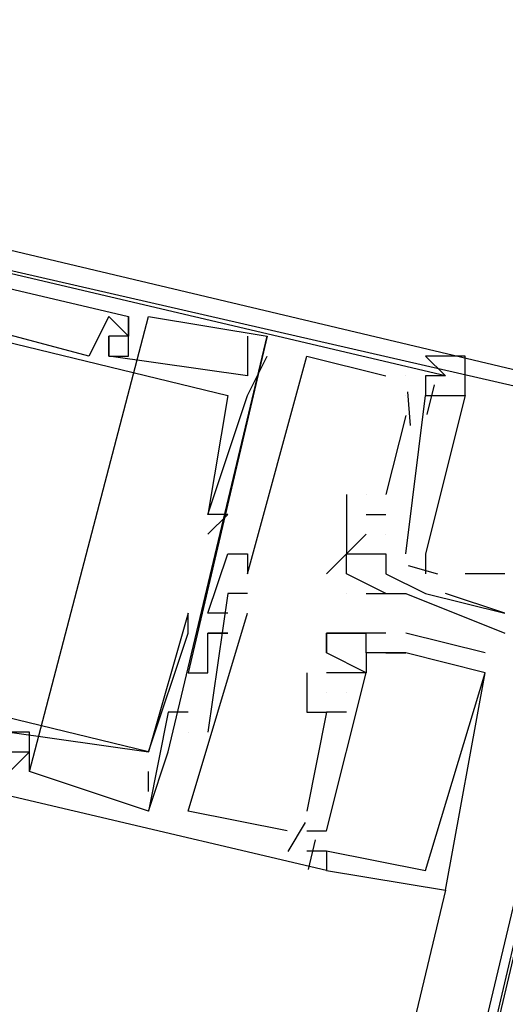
# Model space of a CAD drawing. Header units: feet. Extents: x -79 to 198, y -22 to 181.
# Tile 144 of 256: x 117.687 to 118.014, y 74.901 to 75.564. Entities that reach past the tile are written whole.
import ezdxf

# ---------------------------------------------------------------- set-up
doc = ezdxf.new("R2010")
doc.units = ezdxf.units.FT
doc.layers.add('A-LINEA', color=7, linetype='CONTINUOUS')

msp = doc.modelspace()

# ---------------------------------------------------------------- linework, layer by layer
at = {"layer": 'A-LINEA'}
for p, q in [((121.8, 90.9511), (114.5867, 60.4578)), ((118.8533, 78.4978), (117.84, 74.1778)), ((117.6933, 75.0578), (117.7733, 75.3644)), ((117.6933, 75.0578), (117.7733, 75.3644)), ((117.6933, 75.0578), (117.7733, 75.3644)), ((117.7467, 75.3644), (117.7467, 75.3644)), ((117.7467, 75.3644), (117.7467, 75.3644)), ((117.7467, 75.3644), (117.7467, 75.3644)), ((117.76, 75.3644), (117.76, 75.3644)), ((117.76, 75.3644), (117.76, 75.3644)), ((117.76, 75.3644), (117.76, 75.3644)), ((117.76, 75.3644), (117.76, 75.3644)), ((117.76, 75.3644), (117.76, 75.3644)), ((117.76, 75.3644), (117.76, 75.3644)), ((117.7733, 75.3644), (117.7733, 75.3644)), ((117.7733, 75.3644), (117.7733, 75.3644)), ((117.7733, 75.3644), (117.7733, 75.3644)), ((117.7467, 75.3511), (117.7467, 75.3511)), ((117.7467, 75.3511), (117.7467, 75.3511)), ((117.7467, 75.3511), (117.7467, 75.3511)), ((117.7467, 75.3511), (117.7467, 75.3511)), ((117.7467, 75.3511), (117.7467, 75.3511)), ((117.7467, 75.3511), (117.7467, 75.3511)), ((117.76, 75.3511), (117.76, 75.3511)), ((117.76, 75.3511), (117.76, 75.3511)), ((117.76, 75.3511), (117.76, 75.3511)), ((117.76, 75.3511), (117.76, 75.3511)), ((117.76, 75.3511), (117.76, 75.3511)), ((117.76, 75.3511), (117.76, 75.3511)), ((117.7867, 75.0711), (117.8533, 75.3511)), ((117.7867, 75.0711), (117.8533, 75.3511)), ((117.7867, 75.0711), (117.8533, 75.3511)), ((117.84, 75.3511), (117.84, 75.3511)), ((117.84, 75.3511), (117.84, 75.3511)), ((117.84, 75.3511), (117.84, 75.3511)), ((117.8533, 75.3511), (117.8533, 75.3511)), ((117.8533, 75.3511), (117.8533, 75.3511)), ((117.8533, 75.3511), (117.8533, 75.3511)), ((117.7333, 75.3378), (117.7333, 75.3378)), ((117.7333, 75.3378), (117.7333, 75.3378)), ((117.7333, 75.3378), (117.7333, 75.3378)), ((117.7467, 75.3378), (117.7467, 75.3378)), ((117.7467, 75.3378), (117.7467, 75.3378)), ((117.7467, 75.3378), (117.7467, 75.3378)), ((117.7467, 75.3378), (117.7467, 75.3378)), ((117.7467, 75.3378), (117.7467, 75.3378)), ((117.7467, 75.3378), (117.7467, 75.3378)), ((117.76, 75.3378), (117.76, 75.3378)), ((117.76, 75.3378), (117.76, 75.3378)), ((117.76, 75.3378), (117.76, 75.3378)), ((117.8533, 75.3378), (117.8533, 75.3378)), ((117.8533, 75.3378), (117.8533, 75.3378)), ((117.8533, 75.3378), (117.8533, 75.3378)), ((117.88, 75.3378), (117.88, 75.3378)), ((117.88, 75.3378), (117.88, 75.3378)), ((117.88, 75.3378), (117.88, 75.3378)), ((117.84, 75.3244), (117.84, 75.3244)), ((117.84, 75.3244), (117.84, 75.3244)), ((117.84, 75.3244), (117.84, 75.3244)), ((117.9333, 75.3244), (117.9333, 75.3244)), ((117.9333, 75.3244), (117.9333, 75.3244)), ((117.9333, 75.3244), (117.9333, 75.3244)), ((117.9467, 75.3244), (117.9467, 75.3244)), ((117.9467, 75.3244), (117.9467, 75.3244)), ((117.9467, 75.3244), (117.9467, 75.3244)), ((117.96, 75.3244), (117.96, 75.3244)), ((117.96, 75.3244), (117.96, 75.3244)), ((117.96, 75.3244), (117.96, 75.3244)), ((117.96, 75.3244), (117.96, 75.3244)), ((117.96, 75.3244), (117.96, 75.3244)), ((117.96, 75.3244), (117.96, 75.3244)), ((117.9733, 75.3244), (117.9733, 75.3244)), ((117.9733, 75.3244), (117.9733, 75.3244)), ((117.9733, 75.3244), (117.9733, 75.3244)), ((117.9657, 75.3184), (117.9609, 75.2984)), ((117.9657, 75.3184), (117.9609, 75.2984)), ((117.9657, 75.3184), (117.9609, 75.2984)), ((117.8267, 75.3111), (117.8267, 75.3111)), ((117.8267, 75.3111), (117.8267, 75.3111)), ((117.8267, 75.3111), (117.8267, 75.3111)), ((117.84, 75.3111), (117.84, 75.3111)), ((117.84, 75.3111), (117.84, 75.3111)), ((117.84, 75.3111), (117.84, 75.3111)), ((117.9467, 75.2044), (117.96, 75.3111)), ((117.9467, 75.3111), (117.9467, 75.3111)), ((117.9467, 75.2044), (117.96, 75.3111)), ((117.9467, 75.3111), (117.9467, 75.3111)), ((117.9467, 75.2044), (117.96, 75.3111)), ((117.9467, 75.3111), (117.9467, 75.3111)), ((117.9479, 75.3136), (117.9495, 75.2909)), ((117.9479, 75.3136), (117.9495, 75.2909)), ((117.9479, 75.3136), (117.9495, 75.2909)), ((117.96, 75.3111), (117.96, 75.3111)), ((117.96, 75.3111), (117.96, 75.3111)), ((117.96, 75.3111), (117.96, 75.3111)), ((117.9733, 75.3111), (117.9733, 75.3111)), ((117.9467, 75.2978), (117.9333, 75.2444)), ((117.9467, 75.2978), (117.9333, 75.2444)), ((117.9467, 75.2978), (117.9333, 75.2444)), ((117.9467, 75.2978), (117.9467, 75.2978)), ((117.9467, 75.2978), (117.9467, 75.2978)), ((117.9467, 75.2978), (117.9467, 75.2978)), ((117.9067, 75.2444), (117.9067, 75.2178)), ((117.9067, 75.2444), (117.9067, 75.2444)), ((117.9067, 75.2444), (117.9067, 75.2178)), ((117.9067, 75.2444), (117.9067, 75.2444)), ((117.9067, 75.2444), (117.9067, 75.2178)), ((117.9067, 75.2444), (117.9067, 75.2444)), ((117.92, 75.2444), (117.92, 75.2444)), ((117.92, 75.2444), (117.92, 75.2444)), ((117.92, 75.2444), (117.92, 75.2444)), ((117.92, 75.2444), (117.92, 75.2444)), ((117.92, 75.2444), (117.92, 75.2444)), ((117.92, 75.2444), (117.92, 75.2444)), ((117.9333, 75.2444), (117.9333, 75.2444)), ((117.9333, 75.2444), (117.9333, 75.2444)), ((117.9333, 75.2444), (117.9333, 75.2444)), ((117.8133, 75.2311), (117.8133, 75.2311)), ((117.8133, 75.2311), (117.8133, 75.2311)), ((117.8133, 75.2311), (117.8133, 75.2311)), ((117.8133, 75.2311), (117.8133, 75.2311)), ((117.8133, 75.2311), (117.8133, 75.2311)), ((117.8133, 75.2311), (117.8133, 75.2311)), ((117.8267, 75.2311), (117.8267, 75.2311)), ((117.8267, 75.2311), (117.8267, 75.2311)), ((117.8267, 75.2311), (117.8267, 75.2311)), ((117.92, 75.2311), (117.9333, 75.2311)), ((117.92, 75.2311), (117.92, 75.2311)), ((117.92, 75.2311), (117.9333, 75.2311)), ((117.92, 75.2311), (117.92, 75.2311)), ((117.92, 75.2311), (117.9333, 75.2311)), ((117.92, 75.2311), (117.92, 75.2311)), ((117.9333, 75.2311), (117.9333, 75.2311)), ((117.9333, 75.2311), (117.9333, 75.2311)), ((117.9333, 75.2311), (117.9333, 75.2311)), ((117.8133, 75.2178), (117.8133, 75.2178)), ((117.8133, 75.2178), (117.8133, 75.2178)), ((117.8133, 75.2178), (117.8133, 75.2178)), ((117.9067, 75.2178), (117.9067, 75.2178)), ((117.9067, 75.2044), (117.92, 75.2178)), ((117.9067, 75.2178), (117.9067, 75.2178)), ((117.9067, 75.2044), (117.92, 75.2178)), ((117.9067, 75.2178), (117.9067, 75.2178)), ((117.9067, 75.2044), (117.92, 75.2178)), ((117.9067, 75.2178), (117.9067, 75.2178)), ((117.92, 75.2178), (117.92, 75.2178)), ((117.92, 75.2178), (117.92, 75.2178)), ((117.92, 75.2178), (117.92, 75.2178)), ((117.9333, 75.2178), (117.9333, 75.2178)), ((117.9333, 75.2178), (117.9333, 75.2178)), ((117.9333, 75.2178), (117.9333, 75.2178)), ((117.9333, 75.2178), (117.9333, 75.2178)), ((117.9333, 75.2178), (117.9333, 75.2178)), ((117.9333, 75.2178), (117.9333, 75.2178)), ((117.8267, 75.2044), (117.8267, 75.2044)), ((117.8267, 75.2044), (117.8267, 75.2044)), ((117.8267, 75.2044), (117.8267, 75.2044)), ((117.84, 75.2044), (117.84, 75.2044)), ((117.84, 75.2044), (117.84, 75.2044)), ((117.84, 75.2044), (117.84, 75.2044)), ((117.84, 75.2044), (117.84, 75.2044)), ((117.84, 75.2044), (117.84, 75.2044)), ((117.84, 75.2044), (117.84, 75.2044)), ((117.9067, 75.2044), (117.9067, 75.2044)), ((117.9067, 75.2044), (117.9067, 75.2044)), ((117.9067, 75.2044), (117.9067, 75.2044)), ((117.9067, 75.2044), (117.9067, 75.2044)), ((117.9067, 75.2044), (117.9067, 75.2044)), ((117.9067, 75.2044), (117.9067, 75.2044)), ((117.92, 75.2044), (117.92, 75.2044)), ((117.9333, 75.2044), (117.9333, 75.2044)), ((117.9333, 75.2044), (117.9333, 75.2044)), ((117.9333, 75.2044), (117.9333, 75.2044)), ((117.9333, 75.2044), (117.9333, 75.2044)), ((117.9333, 75.2044), (117.9333, 75.2044)), ((117.9333, 75.2044), (117.9333, 75.2044)), ((117.9333, 75.2044), (117.9333, 75.2044)), ((117.9333, 75.2044), (117.9333, 75.2044)), ((117.9467, 75.2044), (117.9467, 75.2044)), ((117.9467, 75.2044), (117.9467, 75.2044)), ((117.9467, 75.2044), (117.9467, 75.2044)), ((117.84, 75.1911), (117.84, 75.1911)), ((117.84, 75.1911), (117.84, 75.1911)), ((117.84, 75.1911), (117.84, 75.1911)), ((117.8933, 75.1911), (117.8933, 75.1911)), ((117.9067, 75.1911), (117.9067, 75.1911)), ((117.9333, 75.1911), (117.9333, 75.1911)), ((117.9333, 75.1911), (117.9333, 75.1911)), ((117.9482, 75.1967), (117.9681, 75.1911)), ((117.9482, 75.1967), (117.9681, 75.1911)), ((117.9482, 75.1967), (117.9681, 75.1911)), ((118.0133, 75.1911), (117.9867, 75.1911)), ((117.8267, 75.1778), (117.8267, 75.1778)), ((117.8267, 75.1778), (117.8267, 75.1778)), ((117.8267, 75.1778), (117.8267, 75.1778)), ((117.84, 75.1778), (117.84, 75.1778)), ((117.84, 75.1778), (117.84, 75.1778)), ((117.84, 75.1778), (117.84, 75.1778)), ((117.9067, 75.1778), (117.9067, 75.1778)), ((117.9067, 75.1778), (117.9067, 75.1778)), ((117.92, 75.1778), (117.92, 75.1778)), ((117.9333, 75.1778), (117.9333, 75.1778)), ((117.9333, 75.1778), (117.9333, 75.1778)), ((117.9467, 75.1778), (117.9467, 75.1778)), ((117.96, 75.1778), (117.96, 75.1778)), ((117.96, 75.1778), (117.96, 75.1778)), ((117.8, 75.1644), (117.8, 75.1644)), ((117.8, 75.1644), (117.8, 75.1644)), ((117.8, 75.1644), (117.8, 75.1644)), ((117.8133, 75.1644), (117.8133, 75.1644)), ((117.8133, 75.1644), (117.8133, 75.1644)), ((117.8133, 75.1644), (117.8133, 75.1644)), ((117.8267, 75.1644), (117.8267, 75.1644)), ((117.8267, 75.1644), (117.8267, 75.1644)), ((117.8267, 75.1644), (117.8267, 75.1644)), ((117.84, 75.1644), (117.84, 75.1644)), ((117.84, 75.1644), (117.84, 75.1644)), ((117.84, 75.1644), (117.84, 75.1644)), ((118.0133, 75.1644), (118.0133, 75.1644)), ((117.8, 75.1511), (117.8, 75.1511)), ((117.8, 75.1511), (117.8, 75.1511)), ((117.8, 75.1511), (117.8, 75.1511)), ((117.8133, 75.1511), (117.8133, 75.1511)), ((117.8133, 75.1511), (117.8133, 75.1511)), ((117.8133, 75.1511), (117.8133, 75.1511)), ((117.8133, 75.1511), (117.8133, 75.1511)), ((117.8133, 75.1511), (117.8133, 75.1511)), ((117.8133, 75.1511), (117.8133, 75.1511)), ((117.8267, 75.1511), (117.8267, 75.1511)), ((117.8267, 75.1511), (117.8267, 75.1511)), ((117.8267, 75.1511), (117.8267, 75.1511)), ((117.8267, 75.1511), (117.8267, 75.1511)), ((117.8267, 75.1511), (117.8267, 75.1511)), ((117.8267, 75.1511), (117.8267, 75.1511)), ((117.8267, 75.1511), (117.8267, 75.1511)), ((117.8267, 75.1511), (117.8267, 75.1511)), ((117.8267, 75.1511), (117.8267, 75.1511)), ((117.8933, 75.1511), (117.8933, 75.1511)), ((117.8933, 75.1511), (117.8933, 75.1511)), ((117.8933, 75.1511), (117.8933, 75.1511)), ((117.8933, 75.1511), (117.8933, 75.1511)), ((117.8933, 75.1511), (117.8933, 75.1511)), ((117.8933, 75.1511), (117.8933, 75.1511)), ((117.9067, 75.1511), (117.9067, 75.1511)), ((117.9067, 75.1511), (117.9067, 75.1511)), ((117.9067, 75.1511), (117.9067, 75.1511)), ((117.92, 75.1511), (117.92, 75.1511)), ((117.92, 75.1511), (117.92, 75.1511)), ((117.92, 75.1511), (117.92, 75.1511)), ((117.92, 75.1511), (117.92, 75.1511)), ((117.92, 75.1511), (117.92, 75.1511)), ((117.92, 75.1511), (117.92, 75.1511)), ((117.9333, 75.1511), (117.9333, 75.1511)), ((117.9333, 75.1511), (117.9333, 75.1511)), ((117.9333, 75.1511), (117.9333, 75.1511)), ((117.9333, 75.1511), (117.9333, 75.1511)), ((117.9333, 75.1511), (117.9333, 75.1511)), ((117.9333, 75.1511), (117.9333, 75.1511)), ((117.9333, 75.1511), (117.9333, 75.1511)), ((117.9333, 75.1511), (117.9333, 75.1511)), ((117.9333, 75.1511), (117.9333, 75.1511)), ((118, 75.1378), (117.9467, 75.1511)), ((117.9467, 75.1511), (117.9467, 75.1511)), ((118, 75.1378), (117.9467, 75.1511)), ((117.9467, 75.1511), (117.9467, 75.1511)), ((118, 75.1378), (117.9467, 75.1511)), ((117.9467, 75.1511), (117.9467, 75.1511)), ((118.0133, 75.1511), (118.0133, 75.1511)), ((117.8133, 75.1378), (117.8133, 75.1378)), ((117.8133, 75.1378), (117.8133, 75.1378)), ((117.8133, 75.1378), (117.8133, 75.1378)), ((117.8933, 75.1378), (117.8933, 75.1378)), ((117.8933, 75.1378), (117.8933, 75.1378)), ((117.8933, 75.1378), (117.8933, 75.1378)), ((117.8933, 75.1378), (117.8933, 75.1378)), ((117.8933, 75.1378), (117.8933, 75.1378)), ((117.8933, 75.1378), (117.8933, 75.1378)), ((117.92, 75.1378), (117.92, 75.1378)), ((117.92, 75.1378), (117.92, 75.1378)), ((117.92, 75.1378), (117.92, 75.1378)), ((117.92, 75.1378), (117.92, 75.1378)), ((117.92, 75.1378), (117.92, 75.1378)), ((117.92, 75.1378), (117.92, 75.1378)), ((117.9333, 75.1378), (117.9333, 75.1378)), ((117.9333, 75.1378), (117.9333, 75.1378)), ((117.9333, 75.1378), (117.9333, 75.1378)), ((117.9467, 75.1378), (117.9467, 75.1378)), ((117.9467, 75.1378), (117.9467, 75.1378)), ((117.9467, 75.1378), (117.9467, 75.1378)), ((117.9467, 75.1378), (117.9467, 75.1378)), ((117.9467, 75.1378), (117.9467, 75.1378)), ((117.9467, 75.1378), (117.9467, 75.1378)), ((117.9467, 75.1378), (117.9467, 75.1378)), ((117.9467, 75.1378), (117.9467, 75.1378)), ((117.9467, 75.1378), (117.9467, 75.1378)), ((118, 75.1378), (118, 75.1378)), ((118, 75.1378), (118, 75.1378)), ((118, 75.1378), (118, 75.1378)), ((117.8, 75.1244), (117.8, 75.1244)), ((117.8, 75.1244), (117.8, 75.1244)), ((117.8, 75.1244), (117.8, 75.1244)), ((117.8133, 75.1244), (117.8133, 75.1244)), ((117.8133, 75.1244), (117.8133, 75.1244)), ((117.8133, 75.1244), (117.8133, 75.1244)), ((117.8133, 75.1244), (117.8133, 75.1244)), ((117.8133, 75.1244), (117.8133, 75.1244)), ((117.8133, 75.1244), (117.8133, 75.1244)), ((117.88, 75.1244), (117.88, 75.1244)), ((117.88, 75.1244), (117.88, 75.1244)), ((117.88, 75.1244), (117.88, 75.1244)), ((117.8933, 75.1244), (117.8933, 75.1244)), ((117.8933, 75.1244), (117.8933, 75.1244)), ((117.8933, 75.1244), (117.8933, 75.1244)), ((117.8933, 75.1244), (117.8933, 75.1244)), ((117.8933, 75.1244), (117.8933, 75.1244)), ((117.8933, 75.1244), (117.8933, 75.1244)), ((117.8933, 75.1244), (117.8933, 75.1244)), ((117.8933, 75.1244), (117.8933, 75.1244)), ((117.8933, 75.1244), (117.8933, 75.1244)), ((117.9067, 75.1244), (117.9067, 75.1244)), ((117.9067, 75.1244), (117.9067, 75.1244)), ((117.9067, 75.1244), (117.9067, 75.1244)), ((117.9067, 75.1244), (117.9067, 75.1244)), ((117.9067, 75.1244), (117.9067, 75.1244)), ((117.9067, 75.1244), (117.9067, 75.1244)), ((117.9067, 75.1244), (117.9067, 75.1244)), ((117.9067, 75.1244), (117.9067, 75.1244)), ((117.9067, 75.1244), (117.9067, 75.1244)), ((117.92, 75.1244), (117.92, 75.1244)), ((117.92, 75.1244), (117.92, 75.1244)), ((117.92, 75.1244), (117.92, 75.1244)), ((117.92, 75.1244), (117.92, 75.1244)), ((117.92, 75.1244), (117.92, 75.1244)), ((117.92, 75.1244), (117.92, 75.1244)), ((117.92, 75.1244), (117.92, 75.1244)), ((117.92, 75.1244), (117.92, 75.1244)), ((117.92, 75.1244), (117.92, 75.1244)), ((118, 75.1244), (118, 75.1244)), ((118, 75.1244), (118, 75.1244)), ((118, 75.1244), (118, 75.1244)), ((118, 75.1244), (118, 75.1244)), ((118, 75.1244), (118, 75.1244)), ((118, 75.1244), (118, 75.1244)), ((117.8933, 75.1111), (117.8933, 75.1111)), ((117.8933, 75.1111), (117.8933, 75.1111)), ((117.8933, 75.1111), (117.8933, 75.1111)), ((117.8933, 75.1111), (117.8933, 75.1111)), ((117.8933, 75.1111), (117.8933, 75.1111)), ((117.8933, 75.1111), (117.8933, 75.1111)), ((117.9067, 75.1111), (117.9067, 75.1111)), ((117.9067, 75.1111), (117.9067, 75.1111)), ((117.9067, 75.1111), (117.9067, 75.1111)), ((117.9067, 75.1111), (117.9067, 75.1111)), ((117.9067, 75.1111), (117.9067, 75.1111)), ((117.9067, 75.1111), (117.9067, 75.1111)), ((117.7867, 75.0978), (117.7867, 75.0978)), ((117.7867, 75.0978), (117.7867, 75.0978)), ((117.7867, 75.0978), (117.7867, 75.0978)), ((117.8, 75.0978), (117.8, 75.0978)), ((117.8, 75.0978), (117.8, 75.0978)), ((117.8, 75.0978), (117.8, 75.0978)), ((117.88, 75.0978), (117.88, 75.0978)), ((117.88, 75.0978), (117.88, 75.0978)), ((117.88, 75.0978), (117.88, 75.0978)), ((117.9067, 75.0978), (117.8933, 75.0978)), ((117.8933, 75.0978), (117.8933, 75.0978)), ((117.8933, 75.0978), (117.8933, 75.0978)), ((117.9067, 75.0978), (117.8933, 75.0978)), ((117.8933, 75.0978), (117.8933, 75.0978)), ((117.8933, 75.0978), (117.8933, 75.0978)), ((117.9067, 75.0978), (117.8933, 75.0978)), ((117.8933, 75.0978), (117.8933, 75.0978)), ((117.8933, 75.0978), (117.8933, 75.0978)), ((117.9067, 75.0978), (117.9067, 75.0978)), ((117.9067, 75.0978), (117.9067, 75.0978)), ((117.9067, 75.0978), (117.9067, 75.0978)), ((117.6933, 75.0844), (117.6933, 75.0844)), ((117.6933, 75.0844), (117.6933, 75.0844)), ((117.6933, 75.0844), (117.6933, 75.0844)), ((117.8, 75.0844), (117.8, 75.0844)), ((117.8, 75.0844), (117.8, 75.0844)), ((117.8, 75.0844), (117.8, 75.0844)), ((117.8, 75.0844), (117.8, 75.0844)), ((117.8, 75.0844), (117.8, 75.0844)), ((117.8, 75.0844), (117.8, 75.0844)), ((117.8133, 75.0844), (117.8133, 75.0844)), ((117.8133, 75.0844), (117.8133, 75.0844)), ((117.8133, 75.0844), (117.8133, 75.0844)), ((117.6933, 75.0711), (117.6933, 75.0711)), ((117.6933, 75.0711), (117.6933, 75.0711)), ((117.6933, 75.0711), (117.6933, 75.0711)), ((117.6933, 75.0711), (117.6933, 75.0711)), ((117.6933, 75.0711), (117.6933, 75.0711)), ((117.6933, 75.0711), (117.6933, 75.0711)), ((117.6933, 75.0711), (117.6933, 75.0711)), ((117.6933, 75.0711), (117.6933, 75.0711)), ((117.6933, 75.0711), (117.6933, 75.0711)), ((117.7733, 75.0311), (117.7867, 75.0711)), ((117.7733, 75.0711), (117.7733, 75.0711)), ((117.7733, 75.0711), (117.7733, 75.0711)), ((117.7733, 75.0711), (117.7733, 75.0711)), ((117.7733, 75.0311), (117.7867, 75.0711)), ((117.7733, 75.0711), (117.7733, 75.0711)), ((117.7733, 75.0711), (117.7733, 75.0711)), ((117.7733, 75.0711), (117.7733, 75.0711)), ((117.7733, 75.0311), (117.7867, 75.0711)), ((117.7733, 75.0711), (117.7733, 75.0711)), ((117.7733, 75.0711), (117.7733, 75.0711)), ((117.7733, 75.0711), (117.7733, 75.0711)), ((117.7867, 75.0711), (117.7867, 75.0711)), ((117.7867, 75.0711), (117.7867, 75.0711)), ((117.7867, 75.0711), (117.7867, 75.0711)), ((117.6933, 75.0578), (117.6933, 75.0578)), ((117.6933, 75.0578), (117.6933, 75.0578)), ((117.6933, 75.0578), (117.6933, 75.0578)), ((117.7733, 75.0444), (117.7733, 75.0578)), ((117.7733, 75.0578), (117.7733, 75.0578)), ((117.7733, 75.0444), (117.7733, 75.0578)), ((117.7733, 75.0578), (117.7733, 75.0578)), ((117.7733, 75.0444), (117.7733, 75.0578)), ((117.7733, 75.0578), (117.7733, 75.0578)), ((117.7733, 75.0444), (117.7733, 75.0444)), ((117.7733, 75.0444), (117.7733, 75.0444)), ((117.7733, 75.0444), (117.7733, 75.0444)), ((117.7733, 75.0311), (117.7733, 75.0311)), ((117.7733, 75.0311), (117.7733, 75.0311)), ((117.7733, 75.0311), (117.7733, 75.0311)), ((117.7733, 75.0311), (117.7733, 75.0311)), ((117.7733, 75.0311), (117.7733, 75.0311)), ((117.7733, 75.0311), (117.7733, 75.0311)), ((117.7733, 75.0311), (117.7733, 75.0311)), ((117.7733, 75.0311), (117.7733, 75.0311)), ((117.7733, 75.0311), (117.7733, 75.0311)), ((117.8, 75.0311), (117.8, 75.0311)), ((117.8, 75.0311), (117.8, 75.0311)), ((117.8, 75.0311), (117.8, 75.0311)), ((117.88, 75.0311), (117.88, 75.0311)), ((117.88, 75.0311), (117.88, 75.0311)), ((117.88, 75.0311), (117.88, 75.0311)), ((117.8788, 75.0235), (117.8673, 75.004)), ((117.8788, 75.0235), (117.8673, 75.004)), ((117.8788, 75.0235), (117.8673, 75.004)), ((117.8667, 75.0178), (117.8667, 75.0178)), ((117.8667, 75.0178), (117.8667, 75.0178)), ((117.8667, 75.0178), (117.8667, 75.0178)), ((117.88, 75.0178), (117.88, 75.0178)), ((117.88, 75.0178), (117.88, 75.0178)), ((117.88, 75.0178), (117.88, 75.0178)), ((117.8933, 75.0178), (117.8933, 75.0178)), ((117.8933, 75.0178), (117.8933, 75.0178)), ((117.8933, 75.0178), (117.8933, 75.0178)), ((117.8933, 75.0178), (117.8933, 75.0178)), ((117.8933, 75.0178), (117.8933, 75.0178)), ((117.8933, 75.0178), (117.8933, 75.0178)), ((117.8933, 75.0178), (117.8933, 75.0178)), ((117.8933, 75.0178), (117.8933, 75.0178)), ((117.8933, 75.0178), (117.8933, 75.0178)), ((117.8857, 75.0117), (117.8809, 74.9917)), ((117.8857, 75.0117), (117.8809, 74.9917)), ((117.8857, 75.0117), (117.8809, 74.9917)), ((117.88, 75.0044), (117.88, 75.0044)), ((117.88, 75.0044), (117.88, 75.0044)), ((117.88, 75.0044), (117.88, 75.0044)), ((117.8933, 75.0044), (117.8933, 75.0044)), ((117.8933, 75.0044), (117.8933, 75.0044)), ((117.8933, 75.0044), (117.8933, 75.0044)), ((117.8933, 75.0044), (117.8933, 75.0044)), ((117.8933, 75.0044), (117.8933, 75.0044)), ((117.8933, 75.0044), (117.8933, 75.0044)), ((117.8933, 75.0044), (117.8933, 75.0044)), ((117.8933, 75.0044), (117.8933, 75.0044)), ((117.8933, 75.0044), (117.8933, 75.0044)), ((117.8933, 74.9911), (117.8933, 74.9911)), ((117.8933, 74.9911), (117.8933, 74.9911)), ((117.8933, 74.9911), (117.8933, 74.9911)), ((117.8933, 74.9911), (117.8933, 74.9911)), ((117.8933, 74.9911), (117.8933, 74.9911)), ((117.8933, 74.9911), (117.8933, 74.9911)), ((117.96, 74.9911), (117.96, 74.9911)), ((117.96, 74.9911), (117.96, 74.9911)), ((117.96, 74.9911), (117.96, 74.9911)), ((117.9733, 74.9778), (116.32, 68.0444)), ((117.9733, 74.9778), (117.9733, 74.9778)), ((117.9733, 74.9778), (117.9733, 74.9778)), ((117.9733, 74.9778), (117.9733, 74.9778))]:
    msp.add_line(p, q, dxfattribs=at)
for points in [[(117.2933, 75.4844), (118.1067, 75.2978), (118.2933, 76.1111), (117.48, 76.2978), (117.2933, 75.4844)], [(117.3067, 75.4978), (118.0933, 75.3111), (118.28, 76.0978), (117.4933, 76.2844), (117.3067, 75.4978)], [(118.2, 75.6978), (115.0667, 62.4578), (114.5867, 60.4578), (117.1867, 59.8444), (117, 59.0311), (123.76, 57.4311), (119.2267, 38.2978), (126.2667, 36.6311)], [(117.9733, 75.3244), (117.2933, 75.4844), (117.2533, 75.3378), (117.28, 75.3378)], [(117.9733, 75.3244), (117.2933, 75.4844), (117.2533, 75.3378), (117.28, 75.3378)], [(117.9733, 75.3244), (117.2933, 75.4844), (117.2533, 75.3378), (117.28, 75.3378)], [(117.28, 75.3511), (117.3067, 75.4444), (117.32, 75.4444), (117.32, 75.4578), (117.3067, 75.4578), (117.3067, 75.4711), (117.76, 75.3644), (117.76, 75.3511), (117.7467, 75.3511), (117.7467, 75.3378), (117.76, 75.3378), (117.76, 75.3644)], [(117.28, 75.3511), (117.3067, 75.4444), (117.32, 75.4444), (117.32, 75.4578), (117.3067, 75.4578), (117.3067, 75.4711), (117.76, 75.3644), (117.76, 75.3511), (117.7467, 75.3511), (117.7467, 75.3378), (117.76, 75.3378), (117.76, 75.3644)], [(117.28, 75.3511), (117.3067, 75.4444), (117.32, 75.4444), (117.32, 75.4578), (117.3067, 75.4578), (117.3067, 75.4711), (117.76, 75.3644), (117.76, 75.3511), (117.7467, 75.3511), (117.7467, 75.3378), (117.76, 75.3378), (117.76, 75.3644)], [(117.76, 75.3511), (117.7467, 75.3644), (117.7333, 75.3378), (117.3333, 75.4444), (117.3333, 75.4578), (117.32, 75.4578)], [(117.76, 75.3511), (117.7467, 75.3644), (117.7333, 75.3378), (117.3333, 75.4444), (117.3333, 75.4578), (117.32, 75.4578)], [(117.76, 75.3511), (117.7467, 75.3644), (117.7333, 75.3378), (117.3333, 75.4444), (117.3333, 75.4578), (117.32, 75.4578)], [(117.3067, 75.3378), (117.3333, 75.4311), (117.8267, 75.3111), (117.8133, 75.2311), (117.8133, 75.2311)], [(117.3067, 75.3378), (117.3333, 75.4311), (117.8267, 75.3111), (117.8133, 75.2311), (117.8133, 75.2311)], [(117.3067, 75.3378), (117.3333, 75.4311), (117.8267, 75.3111), (117.8133, 75.2311), (117.8133, 75.2311)], [(117.76, 75.3511), (117.7467, 75.3644), (117.7467, 75.3644), (117.7333, 75.3378)], [(117.76, 75.3511), (117.7467, 75.3644), (117.7467, 75.3644), (117.7333, 75.3378)], [(117.76, 75.3511), (117.7467, 75.3644), (117.7467, 75.3644), (117.7333, 75.3378)], [(117.7733, 75.3644), (117.8533, 75.3511), (117.8, 75.1244), (117.8133, 75.1244), (117.8133, 75.1378)], [(117.7733, 75.3644), (117.8533, 75.3511), (117.8, 75.1244), (117.8133, 75.1244), (117.8133, 75.1378)], [(117.7733, 75.3644), (117.8533, 75.3511), (117.8, 75.1244), (117.8133, 75.1244), (117.8133, 75.1378)], [(117.84, 75.3511), (117.84, 75.3244), (117.7467, 75.3378), (117.7467, 75.3511)], [(117.84, 75.3511), (117.84, 75.3244), (117.7467, 75.3378), (117.7467, 75.3511)], [(117.84, 75.3511), (117.84, 75.3244), (117.7467, 75.3378), (117.7467, 75.3511)], [(117.8133, 75.2178), (117.8267, 75.2311), (117.8133, 75.2311), (117.84, 75.3111), (117.8533, 75.3378)], [(117.8133, 75.2178), (117.8267, 75.2311), (117.8133, 75.2311), (117.84, 75.3111), (117.8533, 75.3378)], [(117.8133, 75.2178), (117.8267, 75.2311), (117.8133, 75.2311), (117.84, 75.3111), (117.8533, 75.3378)], [(117.84, 75.1911), (117.88, 75.3378), (117.9333, 75.3244)], [(117.84, 75.1911), (117.88, 75.3378), (117.9333, 75.3244)], [(117.84, 75.1911), (117.88, 75.3378), (117.9333, 75.3244)], [(117.96, 75.3111), (117.9867, 75.3111), (117.9867, 75.3378), (117.96, 75.3378), (117.9733, 75.3244)], [(117.9733, 75.3244), (117.96, 75.3244), (117.96, 75.3111)], [(117.88, 75.0044), (117.8933, 75.0044), (117.8933, 74.9911), (117.2133, 75.1511), (117.2533, 75.3111), (117.2667, 75.3111), (117.2667, 75.2978), (117.2533, 75.2978), (117.2533, 75.2711), (117.2533, 75.2844)], [(117.88, 75.0044), (117.8933, 75.0044), (117.8933, 74.9911), (117.2133, 75.1511), (117.2533, 75.3111), (117.2667, 75.3111), (117.2667, 75.2978), (117.2533, 75.2978), (117.2533, 75.2711), (117.2533, 75.2844)], [(117.88, 75.0044), (117.8933, 75.0044), (117.8933, 74.9911), (117.2133, 75.1511), (117.2533, 75.3111), (117.2667, 75.3111), (117.2667, 75.2978), (117.2533, 75.2978), (117.2533, 75.2711), (117.2533, 75.2844)], [(117.9467, 75.2044), (117.96, 75.3111), (117.9867, 75.3111), (117.96, 75.2044), (117.96, 75.1911)], [(117.9467, 75.2044), (117.96, 75.3111), (117.9867, 75.3111), (117.96, 75.2044), (117.96, 75.1911)], [(117.9467, 75.2044), (117.96, 75.3111), (117.9867, 75.3111), (117.96, 75.2044), (117.96, 75.1911)], [(117.7733, 75.0711), (117.8, 75.1511), (117.8, 75.1644), (117.8, 75.1644), (117.7733, 75.0711), (117.28, 75.1911), (117.2933, 75.2844), (117.28, 75.2711), (117.2933, 75.2711), (117.2667, 75.1778), (117.24, 75.1778), (117.24, 75.1644), (117.24, 75.1778)], [(117.7733, 75.0711), (117.8, 75.1511), (117.8, 75.1644), (117.8, 75.1644), (117.7733, 75.0711), (117.28, 75.1911), (117.2933, 75.2844), (117.28, 75.2711), (117.2933, 75.2711), (117.2667, 75.1778), (117.24, 75.1778), (117.24, 75.1644), (117.24, 75.1778)], [(117.7733, 75.0711), (117.8, 75.1511), (117.8, 75.1644), (117.8, 75.1644), (117.7733, 75.0711), (117.28, 75.1911), (117.2933, 75.2844), (117.28, 75.2711), (117.2933, 75.2711), (117.2667, 75.1778), (117.24, 75.1778), (117.24, 75.1644), (117.24, 75.1778)], [(117.9067, 75.2178), (117.9067, 75.2044), (117.9067, 75.2044), (117.8933, 75.1911)], [(117.8267, 75.1644), (117.8133, 75.1644), (117.8267, 75.2044), (117.84, 75.2044), (117.84, 75.1911)], [(117.8267, 75.1644), (117.8133, 75.1644), (117.8267, 75.2044), (117.84, 75.2044), (117.84, 75.1911)], [(117.8267, 75.1644), (117.8133, 75.1644), (117.8267, 75.2044), (117.84, 75.2044), (117.84, 75.1911)], [(117.9333, 75.1778), (117.9067, 75.1911), (117.9067, 75.2044), (117.9333, 75.2044), (117.9333, 75.1911), (117.96, 75.1778)], [(117.92, 75.2044), (117.92, 75.2044), (117.9333, 75.2044), (117.9333, 75.2044), (117.9333, 75.1911), (117.9333, 75.1911)], [(117.84, 75.1778), (117.8267, 75.1778), (117.8133, 75.0844)], [(117.84, 75.1778), (117.8267, 75.1778), (117.8133, 75.0844)], [(117.84, 75.1778), (117.8267, 75.1778), (117.8133, 75.0844)], [(117.92, 75.1778), (117.9333, 75.1778), (117.9467, 75.1778), (118.0133, 75.1511)], [(117.96, 75.1778), (117.96, 75.1778), (117.96, 75.1778), (117.96, 75.1778), (118.0133, 75.1644), (118.0133, 75.1644), (118.0133, 75.1644)], [(118.0133, 75.1644), (117.9733, 75.1778), (117.9733, 75.1778)], [(117.8, 75.0978), (117.7867, 75.0978), (117.7733, 75.0311), (117.6933, 75.0578), (117.6933, 75.0844), (117.68, 75.0844), (117.68, 75.0711), (117.6933, 75.0711), (117.68, 75.0578), (117.24, 75.1644)], [(117.8, 75.0978), (117.7867, 75.0978), (117.7733, 75.0311), (117.6933, 75.0578), (117.6933, 75.0844), (117.68, 75.0844), (117.68, 75.0711), (117.6933, 75.0711), (117.68, 75.0578), (117.24, 75.1644)], [(117.8, 75.0978), (117.7867, 75.0978), (117.7733, 75.0311), (117.6933, 75.0578), (117.6933, 75.0844), (117.68, 75.0844), (117.68, 75.0711), (117.6933, 75.0711), (117.68, 75.0578), (117.24, 75.1644)], [(117.8667, 75.0178), (117.8, 75.0311), (117.84, 75.1644)], [(117.8667, 75.0178), (117.8, 75.0311), (117.84, 75.1644)], [(117.8667, 75.0178), (117.8, 75.0311), (117.84, 75.1644)], [(117.8133, 75.1244), (117.8133, 75.1511), (117.8267, 75.1511), (117.8133, 75.1511)], [(117.8133, 75.1244), (117.8133, 75.1511), (117.8267, 75.1511), (117.8133, 75.1511)], [(117.8133, 75.1244), (117.8133, 75.1511), (117.8267, 75.1511), (117.8133, 75.1511)], [(117.8933, 75.0044), (117.96, 74.9911), (117.96, 74.9911), (118, 75.1244), (118, 75.1244), (117.9467, 75.1378), (117.9467, 75.1378), (117.9467, 75.1378), (117.9467, 75.1378), (117.92, 75.1378), (117.92, 75.1378), (117.92, 75.1244), (117.8933, 75.1378), (117.8933, 75.1511), (117.92, 75.1511)], [(117.9333, 75.1511), (117.9067, 75.1511), (117.8933, 75.1511), (117.8933, 75.1378)], [(117.8933, 75.0044), (117.96, 74.9911), (117.96, 74.9911), (118, 75.1244), (118, 75.1244), (117.9467, 75.1378), (117.9467, 75.1378), (117.9467, 75.1378), (117.9467, 75.1378), (117.92, 75.1378), (117.92, 75.1378), (117.92, 75.1244), (117.8933, 75.1378), (117.8933, 75.1511), (117.92, 75.1511)], [(117.9333, 75.1511), (117.9067, 75.1511), (117.8933, 75.1511), (117.8933, 75.1378)], [(117.8933, 75.0044), (117.96, 74.9911), (117.96, 74.9911), (118, 75.1244), (118, 75.1244), (117.9467, 75.1378), (117.9467, 75.1378), (117.9467, 75.1378), (117.9467, 75.1378), (117.92, 75.1378), (117.92, 75.1378), (117.92, 75.1244), (117.8933, 75.1378), (117.8933, 75.1511), (117.92, 75.1511)], [(117.9333, 75.1511), (117.9067, 75.1511), (117.8933, 75.1511), (117.8933, 75.1378)], [(117.9333, 75.1378), (117.9333, 75.1378), (117.9467, 75.1378), (117.92, 75.1378), (117.92, 75.1511)], [(117.9333, 75.1378), (117.9333, 75.1378), (117.9467, 75.1378), (117.92, 75.1378), (117.92, 75.1511)], [(117.9333, 75.1378), (117.9333, 75.1378), (117.9467, 75.1378), (117.92, 75.1378), (117.92, 75.1511)], [(117.92, 75.1378), (117.92, 75.1244), (117.9067, 75.1244), (117.9067, 75.1244), (117.8933, 75.1244), (117.8933, 75.1244), (117.8933, 75.1244), (117.8933, 75.1244), (117.8933, 75.1244)], [(117.92, 75.1378), (117.92, 75.1244), (117.9067, 75.1244), (117.9067, 75.1244), (117.8933, 75.1244), (117.8933, 75.1244), (117.8933, 75.1244), (117.8933, 75.1244), (117.8933, 75.1244)], [(117.92, 75.1378), (117.92, 75.1244), (117.9067, 75.1244), (117.9067, 75.1244), (117.8933, 75.1244), (117.8933, 75.1244), (117.8933, 75.1244), (117.8933, 75.1244), (117.8933, 75.1244)], [(117.88, 75.0178), (117.8933, 75.0178), (117.92, 75.1244)], [(117.88, 75.1244), (117.88, 75.0978), (117.8933, 75.0978), (117.88, 75.0311)], [(117.88, 75.0178), (117.8933, 75.0178), (117.92, 75.1244)], [(117.88, 75.1244), (117.88, 75.0978), (117.8933, 75.0978), (117.88, 75.0311)], [(117.88, 75.0178), (117.8933, 75.0178), (117.92, 75.1244)], [(117.88, 75.1244), (117.88, 75.0978), (117.8933, 75.0978), (117.88, 75.0311)], [(117.8933, 75.0044), (117.8933, 74.9911), (117.9733, 74.9778), (117.9733, 74.9778), (118, 75.1244)], [(117.8933, 75.0044), (117.8933, 74.9911), (117.9733, 74.9778), (117.9733, 74.9778), (118, 75.1244)], [(117.8933, 75.0044), (117.8933, 74.9911), (117.9733, 74.9778), (117.9733, 74.9778), (118, 75.1244)], [(117.68, 75.0711), (117.68, 75.0844), (117.7733, 75.0711)], [(117.68, 75.0711), (117.68, 75.0844), (117.7733, 75.0711)], [(117.68, 75.0711), (117.68, 75.0844), (117.7733, 75.0711)]]:
    msp.add_lwpolyline(points, dxfattribs=at)

doc.saveas('drawing.dxf')
